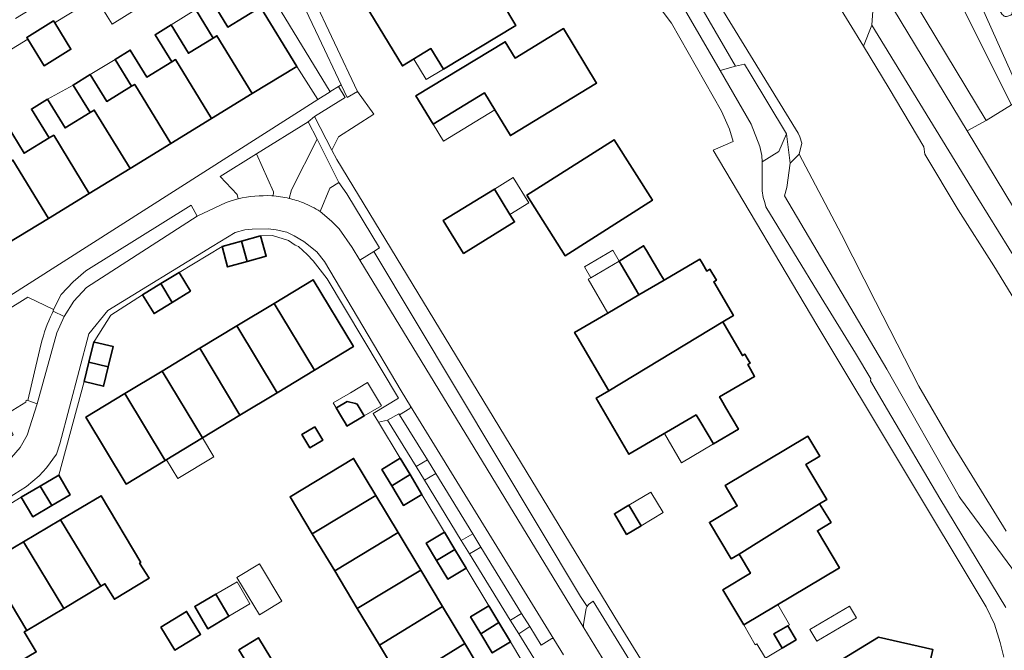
# Model space of a CAD drawing. Extents: x 147051 to 149075, y 463071 to 465537.
# Tile 99 of 229: x 148014 to 148138, y 464296 to 464375. Entities that reach past the tile are written whole.
import ezdxf

# ---------------------------------------------------------------- set-up
doc = ezdxf.new("R2010")
doc.units = 0
doc.header["$LTSCALE"] = 0.5
for name, color, linetype, lineweight in [('B-PV-GR-BEPLANTING_CULTUUR_HEESTERS-GV', 252, 'CONTINUOUS', 18), ('B-PV-OG-BEBOUWING-GV', 6, 'CONTINUOUS', 35), ('B-PV-OG-BEBOUWING_LUIFEL-GV', 6, 'CONTINUOUS', 18), ('B-PV-OG-TERREIN_BEGROEID-GV', 252, 'CONTINUOUS', 18), ('B-PV-OG-TERREIN_ERF-GV', 252, 'CONTINUOUS', 18), ('B-PV-OG-WATER_SLOOT-GV', 252, 'CONTINUOUS', 18), ('B-PV-VH-GESLOTENVERHARDING_ASFALT-GV', 252, 'CONTINUOUS', 18), ('B-PV-VH-OPENVERHARDING_BETONSTRAATSTEEN-GV', 252, 'CONTINUOUS', 18), ('B-PV-VH-OPENVERHARDING_TEGEL-GV', 252, 'CONTINUOUS', 18)]:
    doc.layers.add(name, color=color, linetype=linetype, lineweight=lineweight)

msp = doc.modelspace()

# ---------------------------------------------------------------- linework, layer by layer
at = {"layer": 'B-PV-GR-BEPLANTING_CULTUUR_HEESTERS-GV', "flags": 128}
for points in [[(148097.227, 464411.853), (148096.292, 464411.267), (148095.603, 464410.835), (148096.325, 464410.51), (148096.684, 464410.126), (148100.309, 464404.414), (148104.911, 464396.67), (148109.464, 464389.384), (148114.684, 464380.686), (148120.083, 464371.86), (148121.163, 464374.481), (148121.481, 464379.309), (148119.283, 464382.941), (148118.961, 464383.476), (148118.314, 464384.543), (148114.658, 464390.586), (148109.353, 464399.355), (148109.179, 464399.643), (148103.886, 464408.517), (148103.488, 464409.183), (148100.278, 464410.409), (148097.551, 464412.057)], [(148039.894, 464387.847), (148053.138, 464366.153), (148053.23, 464366.212), (148054.185, 464366.819), (148054.502, 464367.023), (148051.682, 464372.939), (148048.81, 464379.064), (148045.219, 464385.886), (148042.324, 464391.466), (148034.518, 464386.911), (148035.514, 464385.173)], [(148036.235, 464381.13), (148038.171, 464377.699), (148040.274, 464374.259), (148044.372, 464376.764), (148048.926, 464369.317), (148051.563, 464365.152), (148053.138, 464366.153), (148039.894, 464387.847), (148035.514, 464385.173), (148034.748, 464384.705), (148034.248, 464384.4)], [(148107.086, 464359.266), (148107.323, 464358.162), (148107.359, 464357.338), (148109.448, 464358.643), (148110.437, 464360.856), (148105.871, 464368.452), (148105.174, 464369.607), (148104.045, 464369.36), (148102.081, 464368.829), (148105.994, 464362.08)], [(148058.614, 464346.086), (148059.304, 464346.566), (148055.228, 464353.322), (148054.208, 464354.754), (148053.075, 464354.052), (148051.86, 464351.118), (148053.286, 464349.922), (148054.25, 464348.936), (148055.898, 464346.615), (148056.867, 464345.024)], [(148063.906, 464319.111), (148064.952, 464317.419), (148066.385, 464318.252), (148065.333, 464319.943)], [(148072.063, 464309.008), (148071.031, 464310.684), (148069.584, 464309.855), (148070.63, 464308.152)], [(148078.195, 464299.033), (148077.169, 464300.699), (148075.752, 464299.851), (148075.743, 464299.846), (148076.798, 464298.132)]]:
    msp.add_lwpolyline(points, close=True, dxfattribs=at)
for points in [[(147994.889, 464360.371), (148015.152, 464372.742), (148015.031, 464372.939), (148018.398, 464375.036), (148018.537, 464374.809), (148018.7, 464374.908), (148023.683, 464377.95), (148032.716, 464383.465), (148034.248, 464384.4), (148034.748, 464384.705), (148033.708, 464386.452), (148028.261, 464383.27), (148026.844, 464383.285), (148026.604, 464383.283), (148013.627, 464375.33)], [(148043.88, 464358.369), (148039.32, 464355.52)], [(148046.019, 464353.573), (148043.88, 464358.369)], [(148039.32, 464355.52), (148041.461, 464353.235)], [(148041.461, 464353.235), (148041.554, 464352.718)], [(148045.788, 464353.096), (148045.924, 464353.138)], [(148085.283, 464301.316), (148084.945, 464299.343)], [(148085.384, 464301.543), (148085.283, 464301.316)], [(148085.578, 464301.826), (148085.384, 464301.543)], [(148086.171, 464302.216), (148085.578, 464301.826)], [(148091.064, 464294.291), (148086.171, 464302.216)], [(148084.984, 464298.878), (148088.647, 464292.87)]]:
    msp.add_lwpolyline(points, dxfattribs=at)
at = {"layer": 'B-PV-GR-BEPLANTING_CULTUUR_HEESTERS-GV'}
for points in [[(148041.554, 464352.718, -0.0632987), (148045.788, 464353.096)], [(148045.924, 464353.138, 0.2), (148046.019, 464353.573)], [(148084.945, 464299.343, 0.1913148), (148084.984, 464298.878)]]:
    msp.add_lwpolyline(points, format="xyb", dxfattribs=at)
at = {"layer": 'B-PV-OG-BEBOUWING-GV', "flags": 128}
for points in [[(148074.749, 464377.264), (148073.249, 464376.359), (148068.988, 464383.416), (148064.69, 464380.822), (148064.949, 464380.394), (148062.868, 464379.138), (148061.757, 464380.978), (148056.954, 464378.079), (148062.2, 464369.39), (148065.787, 464371.555), (148067.337, 464368.987), (148076.432, 464374.476)], [(148036.222, 464376.507), (148038.436, 464372.888), (148038.907, 464373.176), (148043.352, 464365.908), (148048.926, 464369.317), (148044.372, 464376.764), (148040.274, 464374.259), (148038.171, 464377.699), (148036.235, 464381.13), (148034.703, 464380.196), (148034.167, 464379.869)], [(148015.152, 464372.742), (148017.202, 464369.405), (148020.581, 464371.481), (148018.537, 464374.809), (148018.398, 464375.036), (148015.031, 464372.939)], [(148038.436, 464372.888), (148035.319, 464370.981), (148033.145, 464374.536), (148031.133, 464373.305), (148033.223, 464369.886), (148033.706, 464370.181), (148038.234, 464362.778), (148043.352, 464365.908), (148038.907, 464373.176)], [(148066.05, 464362.072), (148072.504, 464365.99), (148073.801, 464363.855), (148075.751, 464360.644), (148086.588, 464367.222), (148082.435, 464374.064), (148076.362, 464370.378), (148075.117, 464372.428), (148063.898, 464365.618)], [(148033.223, 464369.886), (148030.101, 464367.977), (148028.022, 464371.375), (148026.117, 464370.21), (148028.185, 464366.828), (148028.577, 464367.068), (148033.115, 464359.648), (148038.234, 464362.778), (148033.706, 464370.181)], [(148028.185, 464366.828), (148025.071, 464364.924), (148023.002, 464368.306), (148020.85, 464366.991), (148022.972, 464363.521), (148023.511, 464363.851), (148027.996, 464356.517), (148033.115, 464359.648), (148028.577, 464367.068)], [(148017.84, 464360.343), (148018.41, 464360.692), (148022.878, 464353.387), (148027.996, 464356.517), (148023.511, 464363.851), (148022.972, 464363.521), (148019.83, 464361.6), (148017.627, 464365.204), (148015.617, 464363.976)], [(148013.29, 464357.563), (148017.759, 464350.256), (148022.878, 464353.387), (148018.41, 464360.692), (148017.84, 464360.343), (148014.7, 464358.422), (148012.549, 464361.939), (148010.682, 464360.798), (148012.832, 464357.283)], [(148077.824, 464353.16), (148082.642, 464345.569), (148093.595, 464352.521), (148088.777, 464360.112)], [(148012.832, 464357.283), (148009.725, 464355.383), (148007.61, 464358.84), (148005.578, 464357.597), (148007.652, 464354.204), (148008.132, 464354.498), (148012.64, 464347.126), (148017.759, 464350.256), (148013.29, 464357.563)], [(148069.851, 464345.855), (148076.289, 464349.81), (148075.706, 464350.759), (148073.758, 464353.929), (148067.32, 464349.976)], [(148041.986, 464347.394), (148042.694, 464344.854), (148045.099, 464345.524), (148044.391, 464348.064)], [(148042.694, 464344.854), (148041.986, 464347.394), (148039.545, 464346.714), (148040.252, 464344.174)], [(148089.4, 464344.873), (148089.698, 464344.371), (148091.509, 464341.32), (148091.905, 464340.659), (148095.061, 464342.502), (148094.654, 464343.187), (148092.843, 464346.238), (148092.49, 464346.832), (148089.437, 464344.896)], [(148084.134, 464335.389), (148088.098, 464328.602), (148102.428, 464337.271), (148103.758, 464338.076), (148101.293, 464342.295), (148101.618, 464342.485), (148100.807, 464343.872), (148100.422, 464343.647), (148099.875, 464344.583), (148099.557, 464345.128), (148095.061, 464342.502), (148091.905, 464340.659), (148088.005, 464338.381), (148083.816, 464335.934)], [(148035.595, 464341.116), (148034.145, 464343.479), (148031.856, 464342.075), (148033.286, 464339.7)], [(148031.856, 464342.075), (148029.569, 464340.672), (148031.019, 464338.309), (148033.286, 464339.7)], [(148051.144, 464331.206), (148056.056, 464334.175), (148050.986, 464342.562), (148046.074, 464339.593)], [(148046.464, 464328.376), (148051.144, 464331.206), (148046.074, 464339.593), (148041.394, 464336.763)], [(148099.102, 464325.596), (148099.664, 464324.641), (148101.246, 464321.949), (148104.4, 464323.804), (148102.817, 464326.495), (148102.261, 464327.441), (148102.017, 464327.86), (148106.423, 464330.431), (148105.905, 464331.318), (148105.563, 464331.905), (148105.862, 464332.08), (148105.611, 464332.51), (148105.194, 464333.224), (148104.894, 464333.049), (148102.601, 464336.975), (148102.428, 464337.271), (148088.098, 464328.602), (148086.54, 464327.693), (148090.649, 464320.659)], [(148041.799, 464325.556), (148046.464, 464328.376), (148041.394, 464336.763), (148036.745, 464333.953)], [(148025.252, 464331.638), (148025.863, 464334.185), (148023.54, 464334.742), (148023.453, 464334.763), (148022.842, 464332.215)], [(148037.103, 464322.717), (148041.799, 464325.556), (148036.745, 464333.953), (148032.033, 464331.104)], [(148025.252, 464331.638), (148022.842, 464332.215), (148022.256, 464329.772), (148024.667, 464329.194)], [(148032.423, 464319.887), (148037.103, 464322.717), (148032.033, 464331.104), (148027.353, 464328.274)], [(148027.353, 464328.274), (148022.449, 464325.31), (148027.519, 464316.923), (148032.423, 464319.887)], [(148056.32, 464327.013), (148055.28, 464327.264), (148053.905, 464326.478), (148053.889, 464326.469), (148054.556, 464325.339), (148055.116, 464324.389), (148055.23, 464324.196), (148057.398, 464325.475), (148056.511, 464326.967)], [(148051.185, 464324.108), (148049.579, 464323.132), (148050.588, 464321.47), (148052.195, 464322.446)], [(148104.469, 464308.139), (148114.593, 464314.436), (148115.478, 464314.986), (148112.864, 464319.375), (148114.607, 464320.413), (148113.117, 464322.915), (148102.73, 464316.729), (148104.245, 464314.186), (148100.75, 464312.105), (148103.467, 464307.542)], [(148058.852, 464315.504), (148056.066, 464320.134), (148048.086, 464315.332), (148050.88, 464310.689)], [(148061.923, 464320.157), (148059.618, 464318.77), (148060.855, 464316.714), (148063.158, 464318.105)], [(148020.498, 464315.585), (148019.055, 464318.053), (148016.694, 464316.672), (148018.179, 464314.229)], [(148063.158, 464318.105), (148060.855, 464316.714), (148062.34, 464314.246), (148064.645, 464315.633)], [(148014.333, 464315.292), (148015.776, 464312.824), (148018.179, 464314.229), (148016.694, 464316.672)], [(148024.331, 464304.106), (148024.843, 464304.411), (148026.028, 464302.461), (148030.394, 464305.115), (148029.195, 464307.003), (148029.345, 464307.092), (148024.36, 464315.463), (148019.271, 464312.432)], [(148050.88, 464310.689), (148053.693, 464306.015), (148061.656, 464310.844), (148058.852, 464315.504)], [(148090.356, 464310.614), (148092.169, 464311.697), (148090.63, 464314.272), (148088.817, 464313.189)], [(148116.045, 464312.101), (148114.593, 464314.436), (148104.469, 464308.139), (148105.903, 464305.73), (148102.445, 464303.671), (148105.068, 464299.266), (148117.071, 464306.414), (148114.303, 464311.063)], [(148019.664, 464301.326), (148024.331, 464304.106), (148019.271, 464312.432), (148014.638, 464309.673)], [(148007.297, 464305.301), (148005.103, 464303.994), (148010.089, 464295.623), (148010.42, 464295.82), (148011.915, 464293.303), (148016.217, 464295.859), (148014.719, 464298.38), (148015.015, 464298.557), (148010.031, 464306.929), (148008.966, 464308.718), (148008.797, 464309.003), (148007.509, 464311.166), (148005.193, 464309.778), (148004.765, 464309.552)], [(148067.491, 464310.903), (148065.186, 464309.516), (148066.497, 464307.338), (148068.799, 464308.73)], [(148010.031, 464306.929), (148015.015, 464298.557), (148019.664, 464301.326), (148014.638, 464309.673), (148012.365, 464308.319)], [(148053.693, 464306.015), (148056.524, 464301.309), (148064.494, 464306.127), (148061.656, 464310.844)], [(148068.799, 464308.73), (148066.497, 464307.338), (148067.909, 464304.992), (148070.214, 464306.379)], [(148056.524, 464301.309), (148059.3, 464296.696), (148067.232, 464301.577), (148064.494, 464306.127)], [(148040.405, 464300.33), (148038.774, 464303.109), (148036.121, 464301.553), (148037.752, 464298.773)], [(148070.039, 464296.913), (148067.232, 464301.577), (148059.3, 464296.696), (148062.114, 464292.02)], [(148073.06, 464301.65), (148070.755, 464300.263), (148072.03, 464298.143), (148074.32, 464299.556)], [(148031.861, 464298.964), (148033.615, 464296.088), (148036.855, 464298.065), (148035.1, 464300.94)], [(148074.32, 464299.556), (148072.03, 464298.143), (148073.477, 464295.738), (148075.782, 464297.125)], [(148109.88, 464296.324), (148111.623, 464297.362), (148110.584, 464299.142), (148108.832, 464298.12)], [(148041.655, 464296.136), (148043.195, 464293.596), (148045.661, 464295.09), (148044.121, 464297.631)], [(148118.698, 464283.143), (148118.545, 464282.465), (148125.254, 464280.784), (148125.377, 464281.329), (148126.703, 464281.031), (148127.525, 464284.67), (148126.747, 464284.846), (148126.292, 464284.949), (148126.337, 464285.145), (148127.649, 464290.968), (148128.819, 464296.16), (148121.961, 464297.708), (148117.481, 464294.957), (148116.248, 464289.485), (148119.942, 464288.653), (148121.308, 464288.345), (148120.778, 464286), (148119.413, 464286.308)], [(148072.901, 464292.156), (148070.039, 464296.913), (148062.114, 464292.02), (148064.959, 464287.293)]]:
    msp.add_lwpolyline(points, close=True, dxfattribs=at)
at = {"layer": 'B-PV-OG-BEBOUWING_LUIFEL-GV', "flags": 128}
for points in [[(148025.125, 464375.63), (148025.747, 464374.618), (148028.863, 464376.534), (148028.241, 464377.546), (148027.164, 464379.297), (148024.048, 464377.382)], [(148033.145, 464374.536), (148035.319, 464370.981), (148038.436, 464372.888), (148036.261, 464376.443)], [(148063.617, 464370.245), (148065.167, 464367.677), (148067.337, 464368.987), (148065.787, 464371.555)], [(148023.002, 464368.306), (148025.071, 464364.924), (148028.185, 464366.828), (148026.117, 464370.21)], [(148022.972, 464363.521), (148020.85, 464366.991), (148017.627, 464365.204), (148019.83, 464361.6)], [(148066.05, 464362.072), (148067.346, 464359.937), (148073.801, 464363.855), (148072.504, 464365.99)], [(148073.758, 464353.929), (148075.706, 464350.759), (148078.069, 464352.211), (148076.122, 464355.382)], [(148085.047, 464344.163), (148085.846, 464342.796), (148089.4, 464344.873), (148089.437, 464344.896), (148088.64, 464346.262)], [(148088.005, 464338.381), (148091.905, 464340.659), (148091.509, 464341.32), (148089.698, 464344.371), (148089.4, 464344.873), (148085.846, 464342.796), (148085.532, 464342.613)], [(148055.673, 464328.377), (148053.515, 464327.103), (148053.889, 464326.469), (148053.905, 464326.478), (148055.28, 464327.264), (148056.32, 464327.013), (148056.511, 464326.967), (148057.398, 464325.475), (148059.566, 464326.754), (148057.832, 464329.65)], [(148101.246, 464321.949), (148099.102, 464325.596), (148095.107, 464323.263), (148097.258, 464319.605)], [(148037.103, 464322.717), (148032.568, 464319.975), (148034.002, 464317.602), (148038.538, 464320.344)], [(148092.169, 464311.697), (148094.929, 464313.346), (148093.39, 464315.921), (148090.63, 464314.272)], [(148044.241, 464306.913), (148041.418, 464305.213), (148044.235, 464300.532), (148047.059, 464302.231)], [(148038.774, 464303.109), (148040.405, 464300.33), (148043.058, 464301.886), (148041.427, 464304.666)], [(148105.051, 464299.256), (148106.507, 464296.762), (148106.718, 464296.885), (148107.792, 464295.081), (148109.88, 464296.324), (148108.832, 464298.12), (148110.808, 464299.273), (148109.33, 464301.804)], [(148113.363, 464298.677), (148114.235, 464297.199), (148119.229, 464300.146), (148118.357, 464301.623)]]:
    msp.add_lwpolyline(points, close=True, dxfattribs=at)
at = {"layer": 'B-PV-OG-TERREIN_BEGROEID-GV', "flags": 128}
for points in [[(148005.331, 464576.433), (148017.846, 464556.05), (148021.239, 464550.475), (148052.095, 464500), (148099.621, 464421.931), (148135.483, 464362.531), (148138.672, 464364.492), (148129.779, 464382.323), (148128.991, 464383.601), (148096.271, 464436.69), (148095.203, 464438.408), (148089.48, 464447.66), (148075.173, 464470.885), (148073.016, 464474.42), (148069.243, 464480.543), (148059.593, 464496.2), (148054.465, 464504.52), (148042.825, 464523.406), (148026.127, 464550.498), (148022.286, 464556.731), (148015.958, 464566.898), (148005.25, 464583.501), (148003.541, 464586.154), (147997.766, 464588.731)], [(148103.488, 464409.183), (148103.886, 464408.517), (148109.179, 464399.643), (148109.353, 464399.355), (148114.658, 464390.586), (148118.314, 464384.543), (148118.961, 464383.476), (148119.283, 464382.941), (148121.481, 464379.309), (148121.163, 464374.481), (148134.445, 464352.797), (148143.534, 464338.159), (148147.905, 464330.991), (148150.812, 464331.962), (148133.101, 464361.227), (148104.256, 464408.89)], [(148104.045, 464369.36), (148105.174, 464369.607), (148105.871, 464368.452), (148110.437, 464360.856), (148110.902, 464357.201), (148112.017, 464358.33), (148112.34, 464359.702), (148112.116, 464360.472), (148111.882, 464360.959), (148095.416, 464387.833), (148093.852, 464390.435), (148090.599, 464390.285), (148097.057, 464381.213), (148098.256, 464379.195), (148099.945, 464376.326)], [(148133.714, 464380.617), (148134.838, 464377.062), (148140.022, 464365.454), (148140.067, 464365.351), (148144.979, 464368.372), (148136.611, 464382.358), (148135.541, 464381.652), (148138.75, 464376.289), (148138.764, 464376.156), (148138.755, 464375.99), (148138.677, 464375.825), (148138.59, 464375.746), (148138.491, 464375.697), (148138.232, 464375.607), (148138.041, 464375.572), (148137.867, 464375.59), (148137.745, 464375.633), (148137.624, 464375.738), (148137.52, 464375.844), (148134.468, 464380.945)], [(148123.332, 464366.549), (148127.674, 464359.227), (148127.81, 464358.298), (148132.003, 464351.31), (148136.469, 464344.297), (148145.19, 464330.085), (148147.905, 464330.991), (148143.534, 464338.159), (148134.445, 464352.797), (148121.163, 464374.481), (148120.083, 464371.86)]]:
    msp.add_lwpolyline(points, close=True, dxfattribs=at)
for points in [[(148042.825, 464523.406), (148054.465, 464504.52), (148059.593, 464496.2), (148069.243, 464480.543), (148073.016, 464474.42), (148075.173, 464470.885), (148089.48, 464447.66), (148095.203, 464438.408), (148096.271, 464436.69), (148128.991, 464383.601), (148129.779, 464382.323), (148138.672, 464364.492), (148140.067, 464365.351), (148140.022, 464365.454), (148134.838, 464377.062), (148133.714, 464380.617), (148104.932, 464427.677), (148022.806, 464560.494)], [(148095.994, 464379.33), (148102.081, 464368.829), (148104.045, 464369.36), (148099.945, 464376.326)], [(148141.661, 464302.409), (148132.272, 464315.126), (148132.098, 464315.363), (148123.008, 464331.337), (148110.176, 464353.066), (148110.48, 464354.136), (148110.902, 464357.201), (148110.437, 464360.856), (148109.448, 464358.643), (148107.359, 464357.338), (148107.355, 464353.719), (148107.492, 464352.897), (148107.712, 464352.242), (148107.843, 464351.725), (148114.794, 464340.321), (148119.08, 464333.349), (148121.034, 464330.107), (148120.989, 464329.87), (148123.118, 464326.243), (148129.698, 464315.104), (148137.99, 464301.45)], [(148138.029, 464311.017), (148131.275, 464321.92), (148127.047, 464329.204), (148121.599, 464339.843), (148117.329, 464348.253), (148112.017, 464358.33), (148110.902, 464357.201), (148110.48, 464354.136), (148110.176, 464353.066), (148123.008, 464331.337), (148132.098, 464315.363), (148132.272, 464315.126), (148141.661, 464302.409)], [(148015.144, 464340.391), (148006.472, 464334.965)], [(148018.401, 464338.805), (148015.144, 464340.391)], [(148018.232, 464338.34), (148018.358, 464338.6)], [(148018.358, 464338.6), (148018.401, 464338.805)], [(148015.985, 464330.986), (148016.853, 464334.54)], [(148015.146, 464327.411), (148015.985, 464330.986)], [(148012.195, 464325.505), (148014.892, 464327.177)], [(148014.892, 464327.177), (148014.937, 464327.43)], [(148014.937, 464327.43), (148015.146, 464327.411)]]:
    msp.add_lwpolyline(points, dxfattribs=at)
at = {"layer": 'B-PV-OG-TERREIN_BEGROEID-GV'}
msp.add_lwpolyline([(148016.853, 464334.54, -0.059705), (148018.232, 464338.34)], format="xyb", dxfattribs=at)
at = {"layer": 'B-PV-OG-TERREIN_ERF-GV', "flags": 128}
for points in [[(148137.717, 464295.201), (148137.263, 464297.057), (148136.54, 464299.342), (148135.49, 464301.505), (148114.251, 464336.921), (148101.229, 464358.81), (148103.743, 464359.905), (148103.286, 464361.436), (148102.287, 464363.724), (148095.99, 464374.753), (148092.987, 464378.766), (148089.105, 464382.513), (148079.485, 464387.429), (148069.208, 464392.564), (148050.705, 464381.822), (148052.239, 464379.322), (148050.773, 464378.424), (148056.539, 464366.175), (148058.623, 464363.337), (148054.159, 464360.489), (148053.354, 464358.797), (148053.952, 464357.643), (148089.353, 464299.449), (148096.396, 464287.998)], [(148023.683, 464377.95), (148018.7, 464374.908), (148018.537, 464374.809), (148020.581, 464371.481), (148017.202, 464369.405), (148015.152, 464372.742), (147994.889, 464360.371)], [(148012.549, 464361.939), (148014.7, 464358.422), (148017.84, 464360.343), (148015.617, 464363.976), (148017.627, 464365.204), (148019.83, 464361.6), (148022.972, 464363.521), (148020.85, 464366.991), (148023.002, 464368.306), (148025.071, 464364.924), (148028.185, 464366.828), (148026.117, 464370.21), (148028.022, 464371.375), (148030.101, 464367.977), (148033.223, 464369.886), (148031.133, 464373.305), (148033.145, 464374.536), (148035.319, 464370.981), (148038.436, 464372.888), (148036.222, 464376.507)], [(148008.585, 464337.819), (148051.563, 464365.152), (148048.926, 464369.317), (148043.352, 464365.908), (148038.234, 464362.778), (148033.115, 464359.648), (148027.996, 464356.517), (148022.878, 464353.387), (148017.759, 464350.256), (148012.64, 464347.126)], [(148078.638, 464292.377), (148075.782, 464297.125), (148073.477, 464295.738), (148072.03, 464298.143), (148070.755, 464300.263), (148073.06, 464301.65), (148070.214, 464306.379), (148067.909, 464304.992), (148066.497, 464307.338), (148065.186, 464309.516), (148067.491, 464310.903), (148064.645, 464315.633), (148062.34, 464314.246), (148060.855, 464316.714), (148059.618, 464318.77), (148061.923, 464320.157), (148059.197, 464324.687), (148058.507, 464325.775), (148061.727, 464327.688), (148052.75, 464342.651), (148050.976, 464344.923), (148050.236, 464345.732), (148049.147, 464346.72), (148048.749, 464346.875), (148047.881, 464347.485), (148045.887, 464348.109), (148044.391, 464348.064), (148045.099, 464345.524), (148042.694, 464344.854), (148040.252, 464344.174), (148039.545, 464346.714), (148034.145, 464343.479), (148035.595, 464341.116), (148033.286, 464339.7), (148031.019, 464338.309), (148029.569, 464340.672), (148025.564, 464338.095), (148023.574, 464334.944), (148023.453, 464334.763), (148023.54, 464334.742), (148025.863, 464334.185), (148025.252, 464331.638), (148024.667, 464329.194), (148022.256, 464329.772), (148019.055, 464318.053), (148020.498, 464315.585), (148018.179, 464314.229), (148015.776, 464312.824), (148014.333, 464315.292), (148009.828, 464312.555)], [(148062.114, 464292.02), (148059.3, 464296.696), (148056.524, 464301.309), (148053.693, 464306.015), (148050.88, 464310.689), (148048.086, 464315.332), (148056.066, 464320.134), (148058.852, 464315.504), (148061.656, 464310.844), (148064.494, 464306.127), (148067.232, 464301.577), (148070.039, 464296.913), (148072.901, 464292.156)], [(148012.365, 464308.319), (148014.638, 464309.673), (148019.271, 464312.432), (148024.36, 464315.463), (148029.345, 464307.092), (148029.195, 464307.003), (148030.394, 464305.115), (148026.028, 464302.461), (148024.843, 464304.411), (148024.331, 464304.106), (148019.664, 464301.326), (148015.015, 464298.557), (148014.719, 464298.38), (148016.217, 464295.859)], [(148117.481, 464294.957), (148121.961, 464297.708), (148128.819, 464296.16), (148127.649, 464290.968)]]:
    msp.add_lwpolyline(points, dxfattribs=at)
for points in [[(148065.787, 464371.555), (148062.2, 464369.39), (148056.954, 464378.079), (148061.757, 464380.978), (148062.868, 464379.138), (148064.949, 464380.394), (148064.69, 464380.822), (148068.988, 464383.416), (148073.249, 464376.359), (148074.749, 464377.264), (148076.432, 464374.476), (148067.337, 464368.987)], [(148066.05, 464362.072), (148063.898, 464365.618), (148075.117, 464372.428), (148076.362, 464370.378), (148082.435, 464374.064), (148086.588, 464367.222), (148075.751, 464360.644), (148073.801, 464363.855), (148072.504, 464365.99)], [(148077.824, 464353.16), (148088.777, 464360.112), (148093.595, 464352.521), (148082.642, 464345.569)], [(148069.851, 464345.855), (148067.32, 464349.976), (148073.758, 464353.929), (148075.706, 464350.759), (148076.289, 464349.81)], [(148084.134, 464335.389), (148083.816, 464335.934), (148088.005, 464338.381), (148091.905, 464340.659), (148091.509, 464341.32), (148089.698, 464344.371), (148089.4, 464344.873), (148089.437, 464344.896), (148092.49, 464346.832), (148092.843, 464346.238), (148094.654, 464343.187), (148095.061, 464342.502), (148099.557, 464345.128), (148099.875, 464344.583), (148100.422, 464343.647), (148100.807, 464343.872), (148101.618, 464342.485), (148101.293, 464342.295), (148103.758, 464338.076), (148102.428, 464337.271), (148102.601, 464336.975), (148104.894, 464333.049), (148105.194, 464333.224), (148105.611, 464332.51), (148105.862, 464332.08), (148105.563, 464331.905), (148105.905, 464331.318), (148106.423, 464330.431), (148102.017, 464327.86), (148102.261, 464327.441), (148102.817, 464326.495), (148104.4, 464323.804), (148101.246, 464321.949), (148099.664, 464324.641), (148099.102, 464325.596), (148090.649, 464320.659), (148086.54, 464327.693), (148088.098, 464328.602)], [(148032.423, 464319.887), (148027.519, 464316.923), (148022.449, 464325.31), (148027.353, 464328.274), (148032.033, 464331.104), (148036.745, 464333.953), (148041.394, 464336.763), (148046.074, 464339.593), (148050.986, 464342.562), (148056.056, 464334.175), (148051.144, 464331.206), (148046.464, 464328.376), (148041.799, 464325.556), (148037.103, 464322.717)], [(148053.889, 464326.469), (148053.905, 464326.478), (148055.28, 464327.264), (148056.32, 464327.013), (148056.511, 464326.967), (148057.398, 464325.475), (148055.23, 464324.196), (148055.116, 464324.389), (148054.556, 464325.339)], [(148051.185, 464324.108), (148052.195, 464322.446), (148050.588, 464321.47), (148049.579, 464323.132)], [(148104.469, 464308.139), (148103.467, 464307.542), (148100.75, 464312.105), (148104.245, 464314.186), (148102.73, 464316.729), (148113.117, 464322.915), (148114.607, 464320.413), (148112.864, 464319.375), (148115.478, 464314.986), (148114.593, 464314.436), (148116.045, 464312.101), (148114.303, 464311.063), (148117.071, 464306.414), (148105.068, 464299.266), (148102.445, 464303.671), (148105.903, 464305.73)], [(148090.356, 464310.614), (148088.817, 464313.189), (148090.63, 464314.272), (148092.169, 464311.697)], [(148040.405, 464300.33), (148037.752, 464298.773), (148036.121, 464301.553), (148038.774, 464303.109)], [(148031.861, 464298.964), (148035.1, 464300.94), (148036.855, 464298.065), (148033.615, 464296.088)], [(148108.832, 464298.12), (148110.584, 464299.142), (148111.623, 464297.362), (148109.88, 464296.324)], [(148041.655, 464296.136), (148044.121, 464297.631), (148045.661, 464295.09), (148043.195, 464293.596)]]:
    msp.add_lwpolyline(points, close=True, dxfattribs=at)
at = {"layer": 'B-PV-OG-WATER_SLOOT-GV', "flags": 128}
for points in [[(148095.416, 464387.833), (148111.882, 464360.959), (148112.116, 464360.472), (148112.34, 464359.702), (148112.017, 464358.33), (148117.329, 464348.253), (148121.599, 464339.843), (148127.047, 464329.204), (148131.275, 464321.92), (148138.029, 464311.017)], [(148145.19, 464330.085), (148136.469, 464344.297), (148132.003, 464351.31), (148127.81, 464358.298), (148127.674, 464359.227), (148123.332, 464366.549), (148120.083, 464371.86), (148114.684, 464380.686)]]:
    msp.add_lwpolyline(points, dxfattribs=at)
at = {"layer": 'B-PV-VH-GESLOTENVERHARDING_ASFALT-GV', "flags": 128}
msp.add_lwpolyline([(147994.437, 464594.098), (147992.355, 464592.883), (147993.521, 464591.023), (148003.084, 464575.659), (148016.066, 464554.966), (148019.559, 464549.138), (148049.347, 464499.763), (148074.219, 464458.522), (148082.601, 464444.672), (148104.256, 464408.89), (148133.101, 464361.227), (148135.483, 464362.531), (148099.621, 464421.931), (148052.095, 464500), (148021.239, 464550.475), (148017.846, 464556.05), (148005.331, 464576.433), (147997.766, 464588.731), (147996.229, 464591.23), (147995.587, 464592.274)], close=True, dxfattribs=at)
for points in [[(148137.99, 464301.45), (148129.698, 464315.104), (148123.118, 464326.243), (148120.989, 464329.87), (148121.034, 464330.107), (148119.08, 464333.349), (148114.794, 464340.321), (148107.843, 464351.725), (148107.712, 464352.242), (148107.492, 464352.897), (148107.355, 464353.719), (148107.359, 464357.338), (148107.323, 464358.162), (148107.086, 464359.266), (148105.994, 464362.08), (148102.081, 464368.829), (148095.994, 464379.33)], [(148092.987, 464378.766), (148095.99, 464374.753), (148102.287, 464363.724), (148103.286, 464361.436), (148103.743, 464359.905), (148101.229, 464358.81), (148114.251, 464336.921), (148135.49, 464301.505), (148136.54, 464299.342), (148137.263, 464297.057), (148137.717, 464295.201)], [(148138.672, 464364.492), (148135.483, 464362.531)], [(148135.483, 464362.531), (148133.101, 464361.227)], [(148133.101, 464361.227), (148150.812, 464331.962)], [(148041.554, 464352.718), (148040.799, 464352.501), (148040.051, 464352.261), (148036.442, 464350.538), (148022.515, 464341.588), (148020.927, 464339.886), (148019.712, 464337.93), (148018.792, 464335.879), (148016.331, 464326.999), (148015.084, 464323.037), (148014.216, 464321.522), (148012.568, 464319.641), (148009.773, 464317.973), (147995.791, 464309.588), (147983.066, 464301.765), (147974.015, 464296.323), (147971.865, 464295.219), (147970.114, 464294.692), (147968.738, 464294.44), (147966.628, 464294.466), (147965.023, 464294.731), (147961.215, 464295.665)], [(148088.647, 464292.87), (148084.984, 464298.878), (148056.867, 464345.024), (148055.898, 464346.615), (148054.25, 464348.936), (148053.286, 464349.922), (148051.86, 464351.118)], [(148010.171, 464313.616), (148015.008, 464316.611), (148016.574, 464317.943), (148017.511, 464318.957), (148018.757, 464320.693), (148019.172, 464321.964), (148022.836, 464335.776), (148025.221, 464338.699), (148038.319, 464346.748), (148041.19, 464348.465), (148042.395, 464348.801), (148043.321, 464348.915), (148045.322, 464348.941), (148046.346, 464348.804), (148047.668, 464348.538), (148048.613, 464348.077), (148049.805, 464347.363), (148051.465, 464346.042), (148052.401, 464344.856), (148062.039, 464328.626), (148063.231, 464326.706), (148081.198, 464297.472), (148082.438, 464295.497)]]:
    msp.add_lwpolyline(points, dxfattribs=at)
at = {"layer": 'B-PV-VH-GESLOTENVERHARDING_ASFALT-GV'}
for points in [[(148045.788, 464353.096, 0.0632987), (148041.554, 464352.718)], [(148047.977, 464352.757, 0.0397115), (148045.788, 464353.096)], [(148049.757, 464352.209, 0.0336333), (148047.977, 464352.757)], [(148051.86, 464351.118, 0.0488932), (148049.757, 464352.209)]]:
    msp.add_lwpolyline(points, format="xyb", dxfattribs=at)
at = {"layer": 'B-PV-VH-OPENVERHARDING_BETONSTRAATSTEEN-GV', "flags": 128}
for points in [[(148050.349, 464362.353), (148043.88, 464358.369)], [(148051.48, 464360.187), (148050.349, 464362.353)], [(148048.279, 464353.854), (148051.48, 464360.187)], [(148043.88, 464358.369), (148046.019, 464353.573)], [(148045.924, 464353.138), (148045.788, 464353.096)], [(148047.977, 464352.757), (148048.279, 464353.854)], [(148058.614, 464346.086), (148056.867, 464345.024)], [(148084.567, 464302.816), (148058.614, 464346.086)], [(148056.867, 464345.024), (148084.984, 464298.878)], [(148018.358, 464338.6), (148018.232, 464338.34)], [(148019.712, 464337.93), (148018.358, 464338.6)], [(148018.792, 464335.879), (148019.712, 464337.93)], [(148016.331, 464326.999), (148018.792, 464335.879)], [(148016.853, 464334.54), (148015.985, 464330.986)], [(148015.985, 464330.986), (148015.146, 464327.411)], [(148015.146, 464327.411), (148016.331, 464326.999)], [(148063.133, 464326.423), (148061.825, 464325.606)], [(148081.198, 464297.472), (148063.231, 464326.706)], [(148061.825, 464325.606), (148065.333, 464319.943)], [(148065.333, 464319.943), (148066.385, 464318.252)], [(148066.385, 464318.252), (148071.031, 464310.684)], [(148071.031, 464310.684), (148072.063, 464309.008)], [(148072.063, 464309.008), (148077.169, 464300.699)], [(148085.384, 464301.543), (148084.567, 464302.816)], [(148084.945, 464299.343), (148085.283, 464301.316)], [(148085.283, 464301.316), (148085.384, 464301.543)], [(148077.169, 464300.699), (148078.195, 464299.033)], [(148078.195, 464299.033), (148076.798, 464298.132)], [(148079.622, 464296.719), (148078.195, 464299.033)], [(148078.195, 464299.033), (148079.622, 464296.719)], [(148076.798, 464298.132), (148084.132, 464286.258)], [(148080.956, 464297.55), (148079.622, 464296.719)], [(148079.622, 464296.719), (148080.956, 464297.55)], [(148082.438, 464295.497), (148081.198, 464297.472)]]:
    msp.add_lwpolyline(points, dxfattribs=at)
at = {"layer": 'B-PV-VH-OPENVERHARDING_BETONSTRAATSTEEN-GV'}
for points in [[(148045.788, 464353.096, -0.0397115), (148047.977, 464352.757)], [(148046.019, 464353.573, -0.2), (148045.924, 464353.138)], [(148018.232, 464338.34, 0.059705), (148016.853, 464334.54)], [(148063.231, 464326.706, -0.2692975), (148063.133, 464326.423)], [(148084.984, 464298.878, -0.1913148), (148084.945, 464299.343)], [(148081.198, 464297.472, 0.3233541), (148080.956, 464297.55)], [(148080.956, 464297.55, -0.3233541), (148081.198, 464297.472)]]:
    msp.add_lwpolyline(points, format="xyb", dxfattribs=at)
at = {"layer": 'B-PV-VH-OPENVERHARDING_BETONSTRAATSTEEN-GV', "flags": 128}
for points in [[(148020.927, 464339.886), (148022.515, 464341.588), (148036.442, 464350.538), (148035.688, 464351.909), (148022.454, 464343.684), (148020.842, 464342.283), (148019.332, 464340.726), (148018.401, 464338.805), (148018.358, 464338.6), (148019.712, 464337.93)], [(148008.482, 464320.146), (148008.89, 464319.459), (148009.773, 464317.973), (148012.568, 464319.641), (148014.216, 464321.522), (148015.084, 464323.037), (148016.331, 464326.999), (148015.146, 464327.411), (148014.937, 464327.43), (148014.892, 464327.177), (148012.195, 464325.505), (148013.309, 464323.083)], [(148061.74, 464325.72), (148060.325, 464324.944), (148063.906, 464319.111), (148065.333, 464319.943), (148061.825, 464325.606)], [(148064.952, 464317.419), (148069.584, 464309.855), (148071.031, 464310.684), (148066.385, 464318.252)], [(148075.743, 464299.846), (148075.752, 464299.851), (148077.169, 464300.699), (148072.063, 464309.008), (148070.63, 464308.152)]]:
    msp.add_lwpolyline(points, close=True, dxfattribs=at)
at = {"layer": 'B-PV-VH-OPENVERHARDING_TEGEL-GV', "flags": 128}
for points in [[(148043.637, 464392.243), (148042.324, 464391.466), (148045.219, 464385.886), (148048.81, 464379.064), (148051.682, 464372.939), (148054.502, 464367.023), (148055.271, 464365.41), (148056.539, 464366.175), (148050.773, 464378.424), (148050.181, 464379.674), (148047.673, 464384.505), (148047.48, 464384.876), (148044.253, 464391.053), (148044.846, 464392.958)], [(148035.688, 464351.909), (148036.442, 464350.538), (148040.051, 464352.261), (148040.799, 464352.501), (148041.554, 464352.718), (148041.461, 464353.235), (148039.32, 464355.52), (148043.88, 464358.369), (148050.349, 464362.353), (148051.147, 464363.057), (148055.003, 464365.424), (148054.185, 464366.819), (148053.23, 464366.212), (148053.138, 464366.153), (148051.563, 464365.152), (148008.585, 464337.819), (148008.534, 464337.788), (148005.849, 464336.133), (148006.472, 464334.965), (148015.144, 464340.391), (148018.401, 464338.805), (148019.332, 464340.726), (148020.842, 464342.283), (148022.454, 464343.684)], [(148054.185, 464366.819), (148055.003, 464365.424), (148051.147, 464363.057), (148053.354, 464358.797), (148054.159, 464360.489), (148058.623, 464363.337), (148056.539, 464366.175), (148055.271, 464365.41), (148054.502, 464367.023)]]:
    msp.add_lwpolyline(points, close=True, dxfattribs=at)
for points in [[(148051.147, 464363.057), (148050.349, 464362.353)], [(148053.354, 464358.797), (148051.147, 464363.057)], [(148050.349, 464362.353), (148051.48, 464360.187)], [(148051.48, 464360.187), (148048.279, 464353.854)], [(148054.208, 464354.754), (148051.48, 464360.187)], [(148051.48, 464360.187), (148054.208, 464354.754)], [(148053.952, 464357.643), (148053.354, 464358.797)], [(148089.353, 464299.449), (148053.952, 464357.643)], [(148053.075, 464354.052), (148054.208, 464354.754)], [(148054.208, 464354.754), (148055.228, 464353.322)], [(148048.279, 464353.854), (148047.977, 464352.757)], [(148051.86, 464351.118), (148053.075, 464354.052)], [(148055.228, 464353.322), (148059.304, 464346.566)], [(148063.231, 464326.706), (148062.039, 464328.626), (148052.401, 464344.856), (148051.465, 464346.042), (148049.805, 464347.363), (148048.613, 464348.077), (148047.668, 464348.538), (148046.346, 464348.804), (148045.322, 464348.941), (148043.321, 464348.915), (148042.395, 464348.801), (148041.19, 464348.465), (148038.319, 464346.748), (148025.221, 464338.699), (148022.836, 464335.776), (148019.172, 464321.964), (148018.757, 464320.693), (148017.511, 464318.957), (148016.574, 464317.943), (148015.008, 464316.611), (148010.171, 464313.616), (148000.626, 464307.957)], [(148009.828, 464312.555), (148014.333, 464315.292), (148016.694, 464316.672), (148019.055, 464318.053), (148022.256, 464329.772), (148022.842, 464332.215), (148023.453, 464334.763), (148023.574, 464334.944), (148025.564, 464338.095), (148029.569, 464340.672), (148031.856, 464342.075), (148034.145, 464343.479), (148039.545, 464346.714), (148041.986, 464347.394), (148044.391, 464348.064), (148045.887, 464348.109), (148047.881, 464347.485), (148048.749, 464346.875), (148049.147, 464346.72), (148050.236, 464345.732), (148050.976, 464344.923), (148052.75, 464342.651), (148061.727, 464327.688), (148058.507, 464325.775), (148059.197, 464324.687), (148060.325, 464324.944), (148061.74, 464325.72), (148061.825, 464325.606), (148063.133, 464326.423)], [(148059.304, 464346.566), (148058.614, 464346.086)], [(148058.614, 464346.086), (148084.567, 464302.816)], [(148060.325, 464324.944), (148059.197, 464324.687)], [(148059.197, 464324.687), (148061.923, 464320.157)], [(148063.906, 464319.111), (148060.325, 464324.944)], [(148061.923, 464320.157), (148063.158, 464318.105)], [(148064.952, 464317.419), (148063.906, 464319.111)], [(148063.158, 464318.105), (148064.645, 464315.633)], [(148069.584, 464309.855), (148064.952, 464317.419)], [(148064.645, 464315.633), (148067.491, 464310.903)], [(148067.491, 464310.903), (148068.799, 464308.73)], [(148070.63, 464308.152), (148069.584, 464309.855)], [(148068.799, 464308.73), (148070.214, 464306.379)], [(148075.743, 464299.846), (148070.63, 464308.152)], [(148070.214, 464306.379), (148073.06, 464301.65)], [(148084.567, 464302.816), (148085.384, 464301.543)], [(148073.06, 464301.65), (148074.32, 464299.556)], [(148085.384, 464301.543), (148085.578, 464301.826)], [(148085.578, 464301.826), (148086.171, 464302.216)], [(148086.171, 464302.216), (148091.064, 464294.291)], [(148076.798, 464298.132), (148075.743, 464299.846)], [(148074.32, 464299.556), (148075.782, 464297.125)], [(148096.396, 464287.998), (148089.353, 464299.449)], [(148084.132, 464286.258), (148076.798, 464298.132)], [(148075.782, 464297.125), (148078.638, 464292.377)]]:
    msp.add_lwpolyline(points, dxfattribs=at)
at = {"layer": 'B-PV-VH-OPENVERHARDING_TEGEL-GV'}
for points in [[(148047.977, 464352.757, -0.0336333), (148049.757, 464352.209)], [(148049.757, 464352.209, -0.0488932), (148051.86, 464351.118)], [(148063.133, 464326.423, 0.2692975), (148063.231, 464326.706)]]:
    msp.add_lwpolyline(points, format="xyb", dxfattribs=at)

doc.saveas('drawing.dxf')
